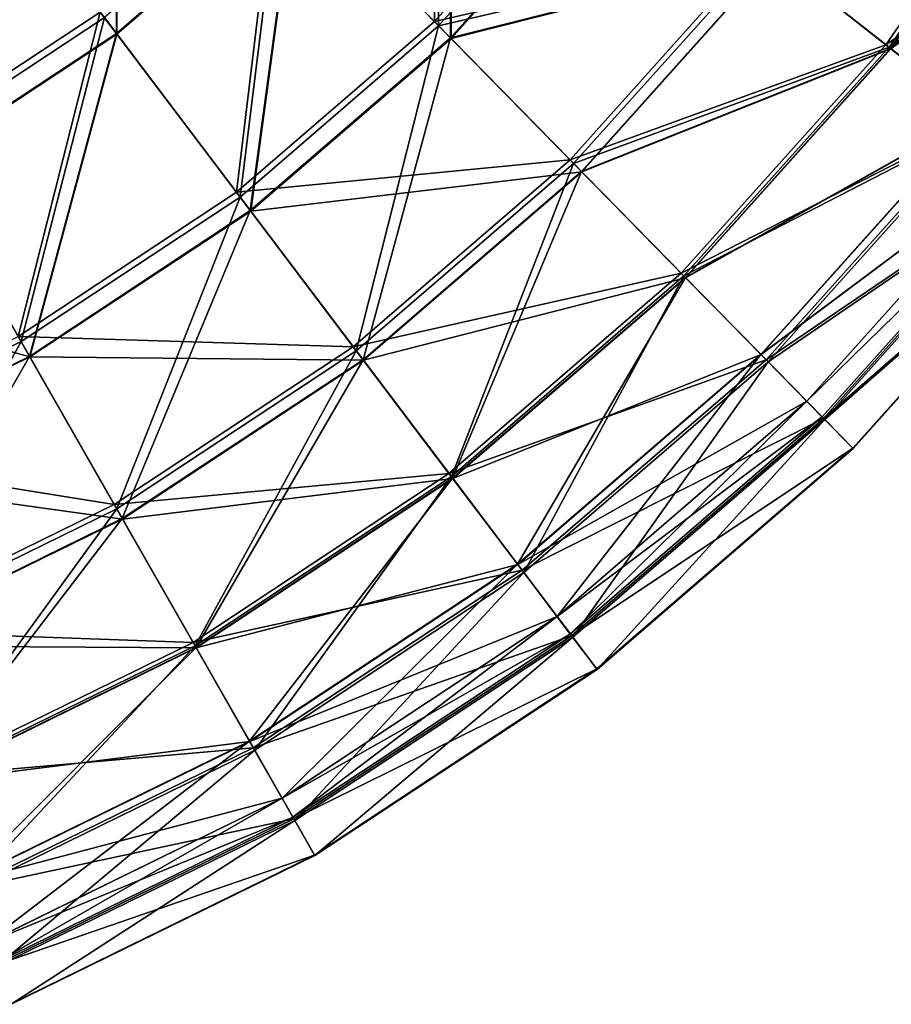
# Model space of a CAD drawing. Header units: millimetres. Extents: x 0 to 453, y 0 to 454.
# Tile 122 of 256: x 275 to 300, y 6 to 34. Entities that reach past the tile are written whole.
import ezdxf

# ---------------------------------------------------------------- set-up
doc = ezdxf.new("R2010")
doc.units = ezdxf.units.MM
doc.header["$LTSCALE"] = 25.4
doc.layers.get('0').update_dxf_attribs({"true_color": 0xff5454})

# ---------------------------------------------------------------- blocks, each defined once
blk = doc.blocks.new('KARO-V-10303.STL')
at = {"color": 7, "true_color": 0xffffff}
mesh = blk.add_polyface(dxfattribs=at)
corners = [(68.535, -190.231, 290.576), (68.62, -199.929, 297.824), (64.033, -195.253, 290.576), (73.683, -194.283, 297.824)]
mesh.append_faces([[corners[k] for k in face] for face in [(0, 1, 2), (1, 0, 3)]], dxfattribs={"vtx0": -1, "color": 7})
mesh = blk.add_polyface(dxfattribs=at)
corners = [(68.74, -200.052, 397.44), (68.691, -190.353, 404.711), (64.171, -195.394, 404.711), (73.818, -194.389, 397.44)]
mesh.append_faces([[corners[k] for k in face] for face in [(0, 1, 2), (1, 0, 3)]], dxfattribs={"vtx0": -1, "color": 7})
mesh = blk.add_polyface(dxfattribs=at)
corners = [(59.393, -200.277, 293.197), (59.422, -190.552, 286.4), (54.953, -194.405, 286.4), (64.576, -195.807, 293.197)]
mesh.append_faces([[corners[k] for k in face] for face in [(0, 1, 2), (1, 0, 3)]], dxfattribs={"vtx0": -1, "color": 7})
mesh = blk.add_polyface(dxfattribs=at)
corners = [(59.44, -190.57, 409.02), (59.407, -200.295, 402.22), (54.969, -194.426, 409.02), (64.592, -195.823, 402.22)]
mesh.append_faces([[corners[k] for k in face] for face in [(0, 1, 2), (1, 0, 3)]], dxfattribs={"vtx0": -1, "color": 7})
mesh = blk.add_polyface(dxfattribs=at)
corners = [(69.087, -200.406, 300.872), (69.145, -190.711, 293.197), (64.576, -195.807, 293.197), (74.207, -194.695, 300.872)]
mesh.append_faces([[corners[k] for k in face] for face in [(0, 1, 2), (1, 0, 3)]], dxfattribs={"vtx0": -1, "color": 7})
mesh = blk.add_polyface(dxfattribs=at)
corners = [(69.164, -190.725, 402.22), (69.101, -200.42, 394.542), (64.592, -195.823, 402.22), (74.223, -194.708, 394.542)]
mesh.append_faces([[corners[k] for k in face] for face in [(0, 1, 2), (1, 0, 3)]], dxfattribs={"vtx0": -1, "color": 7})
mesh = blk.add_polyface(dxfattribs=at)
corners = [(78.097, -197.758, 305.816), (86.755, -193.277, 314.434), (81.714, -200.604, 314.434), (82.805, -190.917, 305.816)]
mesh.append_faces([[corners[k] for k in face] for face in [(0, 1, 2), (1, 0, 3)]], dxfattribs={"vtx0": -1, "color": 7})
mesh = blk.add_polyface(dxfattribs=at)
corners = [(86.854, -193.336, 380.795), (78.211, -197.847, 389.429), (81.804, -200.675, 380.795), (82.929, -190.991, 389.429)]
mesh.append_faces([[corners[k] for k in face] for face in [(0, 1, 2), (1, 0, 3)]], dxfattribs={"vtx0": -1, "color": 7})
mesh = blk.add_polyface(dxfattribs=at)
corners = [(86.904, -193.366, 318.347), (78.465, -198.047, 309.3), (81.85, -200.711, 318.347), (83.206, -191.156, 309.3)]
mesh.append_faces([[corners[k] for k in face] for face in [(0, 1, 2), (1, 0, 3)]], dxfattribs={"vtx0": -1, "color": 7})
mesh = blk.add_polyface(dxfattribs=at)
corners = [(78.477, -198.057, 386.111), (86.915, -193.373, 377.063), (81.859, -200.719, 377.063), (83.22, -191.165, 386.111)]
mesh.append_faces([[corners[k] for k in face] for face in [(0, 1, 2), (1, 0, 3)]], dxfattribs={"vtx0": -1, "color": 7})
mesh = blk.add_polyface(dxfattribs=at)
corners = [(81.714, -200.604, 314.434), (89.775, -195.082, 323.548), (84.477, -202.78, 323.548), (86.755, -193.277, 314.434)]
mesh.append_faces([[corners[k] for k in face] for face in [(0, 1, 2), (1, 0, 3)]], dxfattribs={"vtx0": -1, "color": 7})
mesh = blk.add_polyface(dxfattribs=at)
corners = [(89.846, -195.124, 371.669), (81.804, -200.675, 380.795), (84.543, -202.831, 371.669), (86.854, -193.336, 380.795)]
mesh.append_faces([[corners[k] for k in face] for face in [(0, 1, 2), (1, 0, 3)]], dxfattribs={"vtx0": -1, "color": 7})
mesh = blk.add_polyface(dxfattribs=at)
corners = [(89.589, -194.971, 327.866), (81.85, -200.711, 318.347), (84.308, -202.646, 327.866), (86.904, -193.366, 318.347)]
mesh.append_faces([[corners[k] for k in face] for face in [(0, 1, 2), (1, 0, 3)]], dxfattribs={"vtx0": -1, "color": 7})
mesh = blk.add_polyface(dxfattribs=at)
corners = [(81.859, -200.719, 377.063), (89.597, -194.975, 367.543), (84.314, -202.651, 367.543), (86.915, -193.373, 377.063)]
mesh.append_faces([[corners[k] for k in face] for face in [(0, 1, 2), (1, 0, 3)]], dxfattribs={"vtx0": -1, "color": 7})
mesh = blk.add_polyface(dxfattribs=at)
corners = [(54.47, -193.767, 284.181), (53.296, -203.373, 290.576), (49.631, -196.961, 284.181), (58.925, -199.657, 290.576)]
mesh.append_faces([[corners[k] for k in face] for face in [(0, 1, 2), (1, 0, 3)]], dxfattribs={"vtx0": -1, "color": 7})
mesh = blk.add_polyface(dxfattribs=at)
corners = [(53.394, -203.544, 404.711), (54.603, -193.942, 411.132), (49.74, -197.152, 411.132), (59.044, -199.815, 404.711)]
mesh.append_faces([[corners[k] for k in face] for face in [(0, 1, 2), (1, 0, 3)]], dxfattribs={"vtx0": -1, "color": 7})
mesh = blk.add_polyface(dxfattribs=at)
corners = [(53.681, -204.047, 293.197), (54.953, -194.405, 286.4), (50.028, -197.656, 286.4), (59.393, -200.277, 293.197)]
mesh.append_faces([[corners[k] for k in face] for face in [(0, 1, 2), (1, 0, 3)]], dxfattribs={"vtx0": -1, "color": 7})
mesh = blk.add_polyface(dxfattribs=at)
corners = [(68.62, -199.929, 297.824), (78.097, -197.758, 305.816), (72.554, -203.94, 305.816), (73.683, -194.283, 297.824)]
mesh.append_faces([[corners[k] for k in face] for face in [(0, 1, 2), (1, 0, 3)]], dxfattribs={"vtx0": -1, "color": 7})
mesh = blk.add_polyface(dxfattribs=at)
corners = [(78.211, -197.847, 389.429), (68.74, -200.052, 397.44), (72.655, -204.044, 389.429), (73.818, -194.389, 397.44)]
mesh.append_faces([[corners[k] for k in face] for face in [(0, 1, 2), (1, 0, 3)]], dxfattribs={"vtx0": -1, "color": 7})
mesh = blk.add_polyface(dxfattribs=at)
corners = [(54.969, -194.426, 409.02), (53.692, -204.067, 402.22), (50.041, -197.678, 409.02), (59.407, -200.295, 402.22)]
mesh.append_faces([[corners[k] for k in face] for face in [(0, 1, 2), (1, 0, 3)]], dxfattribs={"vtx0": -1, "color": 7})
mesh = blk.add_polyface(dxfattribs=at)
corners = [(78.465, -198.047, 309.3), (69.087, -200.406, 300.872), (72.881, -204.274, 309.3), (74.207, -194.695, 300.872)]
mesh.append_faces([[corners[k] for k in face] for face in [(0, 1, 2), (1, 0, 3)]], dxfattribs={"vtx0": -1, "color": 7})
mesh = blk.add_polyface(dxfattribs=at)
corners = [(69.101, -200.42, 394.542), (78.477, -198.057, 386.111), (72.892, -204.286, 386.111), (74.223, -194.708, 394.542)]
mesh.append_faces([[corners[k] for k in face] for face in [(0, 1, 2), (1, 0, 3)]], dxfattribs={"vtx0": -1, "color": 7})
mesh = blk.add_polyface(dxfattribs=at)
corners = [(64.033, -195.253, 290.576), (62.876, -204.882, 297.824), (58.925, -199.657, 290.576), (68.62, -199.929, 297.824)]
mesh.append_faces([[corners[k] for k in face] for face in [(0, 1, 2), (1, 0, 3)]], dxfattribs={"vtx0": -1, "color": 7})
mesh = blk.add_polyface(dxfattribs=at)
corners = [(62.98, -205.02, 397.44), (64.171, -195.394, 404.711), (59.044, -199.815, 404.711), (68.74, -200.052, 397.44)]
mesh.append_faces([[corners[k] for k in face] for face in [(0, 1, 2), (1, 0, 3)]], dxfattribs={"vtx0": -1, "color": 7})
mesh = blk.add_polyface(dxfattribs=at)
corners = [(63.278, -205.414, 300.872), (64.576, -195.807, 293.197), (59.393, -200.277, 293.197), (69.087, -200.406, 300.872)]
mesh.append_faces([[corners[k] for k in face] for face in [(0, 1, 2), (1, 0, 3)]], dxfattribs={"vtx0": -1, "color": 7})
mesh = blk.add_polyface(dxfattribs=at)
corners = [(64.592, -195.823, 402.22), (63.291, -205.43, 394.542), (59.407, -200.295, 402.22), (69.101, -200.42, 394.542)]
mesh.append_faces([[corners[k] for k in face] for face in [(0, 1, 2), (1, 0, 3)]], dxfattribs={"vtx0": -1, "color": 7})
mesh = blk.add_polyface(dxfattribs=at)
corners = [(72.554, -203.94, 305.816), (81.714, -200.604, 314.434), (75.776, -207.226, 314.434), (78.097, -197.758, 305.816)]
mesh.append_faces([[corners[k] for k in face] for face in [(0, 1, 2), (1, 0, 3)]], dxfattribs={"vtx0": -1, "color": 7})
mesh = blk.add_polyface(dxfattribs=at)
corners = [(81.804, -200.675, 380.795), (72.655, -204.044, 389.429), (75.857, -207.308, 380.795), (78.211, -197.847, 389.429)]
mesh.append_faces([[corners[k] for k in face] for face in [(0, 1, 2), (1, 0, 3)]], dxfattribs={"vtx0": -1, "color": 7})
mesh = blk.add_polyface(dxfattribs=at)
corners = [(81.85, -200.711, 318.347), (72.881, -204.274, 309.3), (75.897, -207.349, 318.347), (78.465, -198.047, 309.3)]
mesh.append_faces([[corners[k] for k in face] for face in [(0, 1, 2), (1, 0, 3)]], dxfattribs={"vtx0": -1, "color": 7})
mesh = blk.add_polyface(dxfattribs=at)
corners = [(72.892, -204.286, 386.111), (81.859, -200.719, 377.063), (75.906, -207.358, 377.063), (78.477, -198.057, 386.111)]
mesh.append_faces([[corners[k] for k in face] for face in [(0, 1, 2), (1, 0, 3)]], dxfattribs={"vtx0": -1, "color": 7})
mesh = blk.add_polyface(dxfattribs=at)
corners = [(58.925, -199.657, 290.576), (56.546, -209.06, 297.824), (53.296, -203.373, 290.576), (62.876, -204.882, 297.824)]
mesh.append_faces([[corners[k] for k in face] for face in [(0, 1, 2), (1, 0, 3)]], dxfattribs={"vtx0": -1, "color": 7})
mesh = blk.add_polyface(dxfattribs=at)
corners = [(56.632, -209.21, 397.44), (59.044, -199.815, 404.711), (53.394, -203.544, 404.711), (62.98, -205.02, 397.44)]
mesh.append_faces([[corners[k] for k in face] for face in [(0, 1, 2), (1, 0, 3)]], dxfattribs={"vtx0": -1, "color": 7})
mesh = blk.add_polyface(dxfattribs=at)
corners = [(72.554, -203.94, 305.816), (62.876, -204.882, 297.824), (68.62, -199.929, 297.824), (66.265, -209.363, 305.816)]
mesh.append_faces([[corners[k] for k in face] for face in [(0, 1, 2), (1, 0, 3)]], dxfattribs={"vtx0": -1, "color": 7})
mesh = blk.add_polyface(dxfattribs=at)
corners = [(68.74, -200.052, 397.44), (66.352, -209.479, 389.429), (72.655, -204.044, 389.429), (62.98, -205.02, 397.44)]
mesh.append_faces([[corners[k] for k in face] for face in [(0, 1, 2), (1, 0, 3)]], dxfattribs={"vtx0": -1, "color": 7})
mesh = blk.add_polyface(dxfattribs=at)
corners = [(56.877, -209.639, 300.872), (59.393, -200.277, 293.197), (53.681, -204.047, 293.197), (63.278, -205.414, 300.872)]
mesh.append_faces([[corners[k] for k in face] for face in [(0, 1, 2), (1, 0, 3)]], dxfattribs={"vtx0": -1, "color": 7})
mesh = blk.add_polyface(dxfattribs=at)
corners = [(59.407, -200.295, 402.22), (56.887, -209.656, 394.542), (53.692, -204.067, 402.22), (63.291, -205.43, 394.542)]
mesh.append_faces([[corners[k] for k in face] for face in [(0, 1, 2), (1, 0, 3)]], dxfattribs={"vtx0": -1, "color": 7})
mesh = blk.add_polyface(dxfattribs=at)
corners = [(66.547, -209.736, 309.3), (69.087, -200.406, 300.872), (63.278, -205.414, 300.872), (72.881, -204.274, 309.3)]
mesh.append_faces([[corners[k] for k in face] for face in [(0, 1, 2), (1, 0, 3)]], dxfattribs={"vtx0": -1, "color": 7})
mesh = blk.add_polyface(dxfattribs=at)
corners = [(63.291, -205.43, 394.542), (72.892, -204.286, 386.111), (66.557, -209.749, 386.111), (69.101, -200.42, 394.542)]
mesh.append_faces([[corners[k] for k in face] for face in [(0, 1, 2), (1, 0, 3)]], dxfattribs={"vtx0": -1, "color": 7})
mesh = blk.add_polyface(dxfattribs=at)
corners = [(75.776, -207.226, 314.434), (84.477, -202.78, 323.548), (78.239, -209.737, 323.548), (81.714, -200.604, 314.434)]
mesh.append_faces([[corners[k] for k in face] for face in [(0, 1, 2), (1, 0, 3)]], dxfattribs={"vtx0": -1, "color": 7})
mesh = blk.add_polyface(dxfattribs=at)
corners = [(84.543, -202.831, 371.669), (75.857, -207.308, 380.795), (78.297, -209.796, 371.669), (81.804, -200.675, 380.795)]
mesh.append_faces([[corners[k] for k in face] for face in [(0, 1, 2), (1, 0, 3)]], dxfattribs={"vtx0": -1, "color": 7})
mesh = blk.add_polyface(dxfattribs=at)
corners = [(84.308, -202.646, 327.866), (75.897, -207.349, 318.347), (78.088, -209.583, 327.866), (81.85, -200.711, 318.347)]
mesh.append_faces([[corners[k] for k in face] for face in [(0, 1, 2), (1, 0, 3)]], dxfattribs={"vtx0": -1, "color": 7})
mesh = blk.add_polyface(dxfattribs=at)
corners = [(75.906, -207.358, 377.063), (84.314, -202.651, 367.543), (78.094, -209.589, 367.543), (81.859, -200.719, 377.063)]
mesh.append_faces([[corners[k] for k in face] for face in [(0, 1, 2), (1, 0, 3)]], dxfattribs={"vtx0": -1, "color": 7})
mesh = blk.add_polyface(dxfattribs=at)
corners = [(85.799, -203.82, 337.704), (78.088, -209.583, 327.866), (79.417, -210.938, 337.704), (84.308, -202.646, 327.866)]
mesh.append_faces([[corners[k] for k in face] for face in [(0, 1, 2), (1, 0, 3)]], dxfattribs={"vtx0": -1, "color": 7})
mesh = blk.add_polyface(dxfattribs=at)
corners = [(78.094, -209.589, 367.543), (85.803, -203.823, 357.704), (79.42, -210.941, 357.704), (84.314, -202.651, 367.543)]
mesh.append_faces([[corners[k] for k in face] for face in [(0, 1, 2), (1, 0, 3)]], dxfattribs={"vtx0": -1, "color": 7})
mesh = blk.add_polyface(dxfattribs=at)
corners = [(78.239, -209.737, 323.548), (86.348, -204.252, 333.023), (79.906, -211.436, 333.023), (84.477, -202.78, 323.548)]
mesh.append_faces([[corners[k] for k in face] for face in [(0, 1, 2), (1, 0, 3)]], dxfattribs={"vtx0": -1, "color": 7})
mesh = blk.add_polyface(dxfattribs=at)
corners = [(86.387, -204.283, 362.186), (78.297, -209.796, 371.669), (79.941, -211.472, 362.186), (84.543, -202.831, 371.669)]
mesh.append_faces([[corners[k] for k in face] for face in [(0, 1, 2), (1, 0, 3)]], dxfattribs={"vtx0": -1, "color": 7})
mesh = blk.add_polyface(dxfattribs=at)
corners = [(53.394, -203.544, 404.711), (49.8, -212.553, 397.44), (56.632, -209.21, 397.44), (47.313, -206.52, 404.711)]
mesh.append_faces([[corners[k] for k in face] for face in [(0, 1, 2), (1, 0, 3)]], dxfattribs={"vtx0": -1, "color": 7})
mesh = blk.add_polyface(dxfattribs=at)
corners = [(86.3, -204.214, 347.704), (79.417, -210.938, 337.704), (79.863, -211.393, 347.704), (85.799, -203.82, 337.704)]
mesh.append_faces([[corners[k] for k in face] for face in [(0, 1, 2), (1, 0, 3)]], dxfattribs={"vtx0": -1, "color": 7})
mesh = blk.add_polyface(dxfattribs=at)
corners = [(79.42, -210.941, 357.704), (86.3, -204.214, 347.704), (79.863, -211.393, 347.704), (85.803, -203.823, 357.704)]
mesh.append_faces([[corners[k] for k in face] for face in [(0, 1, 2), (1, 0, 3)]], dxfattribs={"vtx0": -1, "color": 7})
mesh = blk.add_polyface(dxfattribs=at)
corners = [(49.989, -213.011, 300.872), (53.681, -204.047, 293.197), (47.533, -207.055, 293.197), (56.877, -209.639, 300.872)]
mesh.append_faces([[corners[k] for k in face] for face in [(0, 1, 2), (1, 0, 3)]], dxfattribs={"vtx0": -1, "color": 7})
mesh = blk.add_polyface(dxfattribs=at)
corners = [(47.542, -207.077, 402.22), (56.887, -209.656, 394.542), (49.996, -213.029, 394.542), (53.692, -204.067, 402.22)]
mesh.append_faces([[corners[k] for k in face] for face in [(0, 1, 2), (1, 0, 3)]], dxfattribs={"vtx0": -1, "color": 7})
mesh = blk.add_polyface(dxfattribs=at)
corners = [(75.776, -207.226, 314.434), (66.265, -209.363, 305.816), (72.554, -203.94, 305.816), (69.041, -213.034, 314.434)]
mesh.append_faces([[corners[k] for k in face] for face in [(0, 1, 2), (1, 0, 3)]], dxfattribs={"vtx0": -1, "color": 7})
mesh = blk.add_polyface(dxfattribs=at)
corners = [(72.655, -204.044, 389.429), (69.11, -213.125, 380.795), (75.857, -207.308, 380.795), (66.352, -209.479, 389.429)]
mesh.append_faces([[corners[k] for k in face] for face in [(0, 1, 2), (1, 0, 3)]], dxfattribs={"vtx0": -1, "color": 7})
mesh = blk.add_polyface(dxfattribs=at)
corners = [(69.145, -213.172, 318.347), (72.881, -204.274, 309.3), (66.547, -209.736, 309.3), (75.897, -207.349, 318.347)]
mesh.append_faces([[corners[k] for k in face] for face in [(0, 1, 2), (1, 0, 3)]], dxfattribs={"vtx0": -1, "color": 7})
mesh = blk.add_polyface(dxfattribs=at)
corners = [(66.557, -209.749, 386.111), (75.906, -207.358, 377.063), (69.153, -213.182, 377.063), (72.892, -204.286, 386.111)]
mesh.append_faces([[corners[k] for k in face] for face in [(0, 1, 2), (1, 0, 3)]], dxfattribs={"vtx0": -1, "color": 7})
mesh = blk.add_polyface(dxfattribs=at)
corners = [(79.906, -211.436, 333.023), (87.297, -204.999, 342.718), (80.751, -212.298, 342.718), (86.348, -204.252, 333.023)]
mesh.append_faces([[corners[k] for k in face] for face in [(0, 1, 2), (1, 0, 3)]], dxfattribs={"vtx0": -1, "color": 7})
mesh = blk.add_polyface(dxfattribs=at)
corners = [(87.31, -205.009, 352.487), (79.941, -211.472, 362.186), (80.763, -212.31, 352.487), (86.387, -204.283, 362.186)]
mesh.append_faces([[corners[k] for k in face] for face in [(0, 1, 2), (1, 0, 3)]], dxfattribs={"vtx0": -1, "color": 7})
mesh = blk.add_polyface(dxfattribs=at)
corners = [(66.265, -209.363, 305.816), (56.546, -209.06, 297.824), (62.876, -204.882, 297.824), (59.334, -213.937, 305.816)]
mesh.append_faces([[corners[k] for k in face] for face in [(0, 1, 2), (1, 0, 3)]], dxfattribs={"vtx0": -1, "color": 7})
mesh = blk.add_polyface(dxfattribs=at)
corners = [(62.98, -205.02, 397.44), (59.406, -214.063, 389.429), (66.352, -209.479, 389.429), (56.632, -209.21, 397.44)]
mesh.append_faces([[corners[k] for k in face] for face in [(0, 1, 2), (1, 0, 3)]], dxfattribs={"vtx0": -1, "color": 7})
mesh = blk.add_polyface(dxfattribs=at)
corners = [(80.751, -212.298, 342.718), (87.31, -205.009, 352.487), (80.763, -212.31, 352.487), (87.297, -204.999, 342.718)]
mesh.append_faces([[corners[k] for k in face] for face in [(0, 1, 2), (1, 0, 3)]], dxfattribs={"vtx0": -1, "color": 7})
mesh = blk.add_polyface(dxfattribs=at)
corners = [(59.566, -214.343, 309.3), (63.278, -205.414, 300.872), (56.877, -209.639, 300.872), (66.547, -209.736, 309.3)]
mesh.append_faces([[corners[k] for k in face] for face in [(0, 1, 2), (1, 0, 3)]], dxfattribs={"vtx0": -1, "color": 7})
mesh = blk.add_polyface(dxfattribs=at)
corners = [(56.887, -209.656, 394.542), (66.557, -209.749, 386.111), (59.574, -214.357, 386.111), (63.291, -205.43, 394.542)]
mesh.append_faces([[corners[k] for k in face] for face in [(0, 1, 2), (1, 0, 3)]], dxfattribs={"vtx0": -1, "color": 7})
mesh = blk.add_polyface(dxfattribs=at)
corners = [(78.239, -209.737, 323.548), (69.041, -213.034, 314.434), (75.776, -207.226, 314.434), (71.162, -215.839, 323.548)]
mesh.append_faces([[corners[k] for k in face] for face in [(0, 1, 2), (1, 0, 3)]], dxfattribs={"vtx0": -1, "color": 7})
mesh = blk.add_polyface(dxfattribs=at)
corners = [(75.857, -207.308, 380.795), (71.213, -215.906, 371.669), (78.297, -209.796, 371.669), (69.11, -213.125, 380.795)]
mesh.append_faces([[corners[k] for k in face] for face in [(0, 1, 2), (1, 0, 3)]], dxfattribs={"vtx0": -1, "color": 7})
mesh = blk.add_polyface(dxfattribs=at)
corners = [(71.032, -215.667, 327.866), (75.897, -207.349, 318.347), (69.145, -213.172, 318.347), (78.088, -209.583, 327.866)]
mesh.append_faces([[corners[k] for k in face] for face in [(0, 1, 2), (1, 0, 3)]], dxfattribs={"vtx0": -1, "color": 7})
mesh = blk.add_polyface(dxfattribs=at)
corners = [(69.153, -213.182, 377.063), (78.094, -209.589, 367.543), (71.037, -215.674, 367.543), (75.906, -207.358, 377.063)]
mesh.append_faces([[corners[k] for k in face] for face in [(0, 1, 2), (1, 0, 3)]], dxfattribs={"vtx0": -1, "color": 7})
mesh = blk.add_polyface(dxfattribs=at)
corners = [(59.334, -213.937, 305.816), (49.734, -212.394, 297.824), (56.546, -209.06, 297.824), (51.876, -217.588, 305.816)]
mesh.append_faces([[corners[k] for k in face] for face in [(0, 1, 2), (1, 0, 3)]], dxfattribs={"vtx0": -1, "color": 7})
mesh = blk.add_polyface(dxfattribs=at)
corners = [(56.632, -209.21, 397.44), (51.931, -217.722, 389.429), (59.406, -214.063, 389.429), (49.8, -212.553, 397.44)]
mesh.append_faces([[corners[k] for k in face] for face in [(0, 1, 2), (1, 0, 3)]], dxfattribs={"vtx0": -1, "color": 7})
mesh = blk.add_polyface(dxfattribs=at)
corners = [(69.041, -213.034, 314.434), (59.334, -213.937, 305.816), (66.265, -209.363, 305.816), (61.618, -217.933, 314.434)]
mesh.append_faces([[corners[k] for k in face] for face in [(0, 1, 2), (1, 0, 3)]], dxfattribs={"vtx0": -1, "color": 7})
mesh = blk.add_polyface(dxfattribs=at)
corners = [(66.352, -209.479, 389.429), (61.675, -218.033, 380.795), (69.11, -213.125, 380.795), (59.406, -214.063, 389.429)]
mesh.append_faces([[corners[k] for k in face] for face in [(0, 1, 2), (1, 0, 3)]], dxfattribs={"vtx0": -1, "color": 7})
mesh = blk.add_polyface(dxfattribs=at)
corners = [(52.054, -218.02, 309.3), (56.877, -209.639, 300.872), (49.989, -213.011, 300.872), (59.566, -214.343, 309.3)]
mesh.append_faces([[corners[k] for k in face] for face in [(0, 1, 2), (1, 0, 3)]], dxfattribs={"vtx0": -1, "color": 7})
mesh = blk.add_polyface(dxfattribs=at)
corners = [(49.996, -213.029, 394.542), (59.574, -214.357, 386.111), (52.06, -218.035, 386.111), (56.887, -209.656, 394.542)]
mesh.append_faces([[corners[k] for k in face] for face in [(0, 1, 2), (1, 0, 3)]], dxfattribs={"vtx0": -1, "color": 7})
mesh = blk.add_polyface(dxfattribs=at)
corners = [(61.704, -218.083, 318.347), (66.547, -209.736, 309.3), (59.566, -214.343, 309.3), (69.145, -213.172, 318.347)]
mesh.append_faces([[corners[k] for k in face] for face in [(0, 1, 2), (1, 0, 3)]], dxfattribs={"vtx0": -1, "color": 7})
mesh = blk.add_polyface(dxfattribs=at)
corners = [(59.574, -214.357, 386.111), (69.153, -213.182, 377.063), (61.71, -218.094, 377.063), (66.557, -209.749, 386.111)]
mesh.append_faces([[corners[k] for k in face] for face in [(0, 1, 2), (1, 0, 3)]], dxfattribs={"vtx0": -1, "color": 7})
mesh = blk.add_polyface(dxfattribs=at)
corners = [(72.177, -217.181, 337.704), (78.088, -209.583, 327.866), (71.032, -215.667, 327.866), (79.417, -210.938, 337.704)]
mesh.append_faces([[corners[k] for k in face] for face in [(0, 1, 2), (1, 0, 3)]], dxfattribs={"vtx0": -1, "color": 7})
mesh = blk.add_polyface(dxfattribs=at)
corners = [(71.037, -215.674, 367.543), (79.42, -210.941, 357.704), (72.18, -217.184, 357.704), (78.094, -209.589, 367.543)]
mesh.append_faces([[corners[k] for k in face] for face in [(0, 1, 2), (1, 0, 3)]], dxfattribs={"vtx0": -1, "color": 7})
mesh = blk.add_polyface(dxfattribs=at)
corners = [(79.906, -211.436, 333.023), (71.162, -215.839, 323.548), (78.239, -209.737, 323.548), (72.598, -217.738, 333.023)]
mesh.append_faces([[corners[k] for k in face] for face in [(0, 1, 2), (1, 0, 3)]], dxfattribs={"vtx0": -1, "color": 7})
mesh = blk.add_polyface(dxfattribs=at)
corners = [(78.297, -209.796, 371.669), (72.629, -217.778, 362.186), (79.941, -211.472, 362.186), (71.213, -215.906, 371.669)]
mesh.append_faces([[corners[k] for k in face] for face in [(0, 1, 2), (1, 0, 3)]], dxfattribs={"vtx0": -1, "color": 7})
mesh = blk.add_polyface(dxfattribs=at)
corners = [(72.562, -217.689, 347.704), (79.417, -210.938, 337.704), (72.177, -217.181, 337.704), (79.863, -211.393, 347.704)]
mesh.append_faces([[corners[k] for k in face] for face in [(0, 1, 2), (1, 0, 3)]], dxfattribs={"vtx0": -1, "color": 7})
mesh = blk.add_polyface(dxfattribs=at)
corners = [(72.18, -217.184, 357.704), (79.863, -211.393, 347.704), (72.562, -217.689, 347.704), (79.42, -210.941, 357.704)]
mesh.append_faces([[corners[k] for k in face] for face in [(0, 1, 2), (1, 0, 3)]], dxfattribs={"vtx0": -1, "color": 7})
mesh = blk.add_polyface(dxfattribs=at)
corners = [(80.751, -212.298, 342.718), (72.598, -217.738, 333.023), (79.906, -211.436, 333.023), (73.327, -218.701, 342.718)]
mesh.append_faces([[corners[k] for k in face] for face in [(0, 1, 2), (1, 0, 3)]], dxfattribs={"vtx0": -1, "color": 7})
mesh = blk.add_polyface(dxfattribs=at)
corners = [(79.941, -211.472, 362.186), (73.337, -218.714, 352.487), (80.763, -212.31, 352.487), (72.629, -217.778, 362.186)]
mesh.append_faces([[corners[k] for k in face] for face in [(0, 1, 2), (1, 0, 3)]], dxfattribs={"vtx0": -1, "color": 7})
mesh = blk.add_polyface(dxfattribs=at)
corners = [(80.763, -212.31, 352.487), (73.327, -218.701, 342.718), (80.751, -212.298, 342.718), (73.337, -218.714, 352.487)]
mesh.append_faces([[corners[k] for k in face] for face in [(0, 1, 2), (1, 0, 3)]], dxfattribs={"vtx0": -1, "color": 7})
mesh = blk.add_polyface(dxfattribs=at)
corners = [(71.162, -215.839, 323.548), (61.618, -217.933, 314.434), (69.041, -213.034, 314.434), (63.363, -220.987, 323.548)]
mesh.append_faces([[corners[k] for k in face] for face in [(0, 1, 2), (1, 0, 3)]], dxfattribs={"vtx0": -1, "color": 7})
mesh = blk.add_polyface(dxfattribs=at)
corners = [(69.11, -213.125, 380.795), (63.405, -221.059, 371.669), (71.213, -215.906, 371.669), (61.675, -218.033, 380.795)]
mesh.append_faces([[corners[k] for k in face] for face in [(0, 1, 2), (1, 0, 3)]], dxfattribs={"vtx0": -1, "color": 7})
mesh = blk.add_polyface(dxfattribs=at)
corners = [(63.256, -220.799, 327.866), (69.145, -213.172, 318.347), (61.704, -218.083, 318.347), (71.032, -215.667, 327.866)]
mesh.append_faces([[corners[k] for k in face] for face in [(0, 1, 2), (1, 0, 3)]], dxfattribs={"vtx0": -1, "color": 7})
mesh = blk.add_polyface(dxfattribs=at)
corners = [(61.71, -218.094, 377.063), (71.037, -215.674, 367.543), (63.26, -220.806, 367.543), (69.153, -213.182, 377.063)]
mesh.append_faces([[corners[k] for k in face] for face in [(0, 1, 2), (1, 0, 3)]], dxfattribs={"vtx0": -1, "color": 7})
mesh = blk.add_polyface(dxfattribs=at)
corners = [(61.618, -217.933, 314.434), (51.876, -217.588, 305.816), (59.334, -213.937, 305.816), (53.63, -221.843, 314.434)]
mesh.append_faces([[corners[k] for k in face] for face in [(0, 1, 2), (1, 0, 3)]], dxfattribs={"vtx0": -1, "color": 7})
mesh = blk.add_polyface(dxfattribs=at)
corners = [(59.406, -214.063, 389.429), (53.673, -221.949, 380.795), (61.675, -218.033, 380.795), (51.931, -217.722, 389.429)]
mesh.append_faces([[corners[k] for k in face] for face in [(0, 1, 2), (1, 0, 3)]], dxfattribs={"vtx0": -1, "color": 7})
mesh = blk.add_polyface(dxfattribs=at)
corners = [(53.696, -222.003, 318.347), (59.566, -214.343, 309.3), (52.054, -218.02, 309.3), (61.704, -218.083, 318.347)]
mesh.append_faces([[corners[k] for k in face] for face in [(0, 1, 2), (1, 0, 3)]], dxfattribs={"vtx0": -1, "color": 7})
mesh = blk.add_polyface(dxfattribs=at)
corners = [(52.06, -218.035, 386.111), (61.71, -218.094, 377.063), (53.7, -222.014, 377.063), (59.574, -214.357, 386.111)]
mesh.append_faces([[corners[k] for k in face] for face in [(0, 1, 2), (1, 0, 3)]], dxfattribs={"vtx0": -1, "color": 7})
mesh = blk.add_polyface(dxfattribs=at)
corners = [(64.198, -222.447, 337.704), (71.032, -215.667, 327.866), (63.256, -220.799, 327.866), (72.177, -217.181, 337.704)]
mesh.append_faces([[corners[k] for k in face] for face in [(0, 1, 2), (1, 0, 3)]], dxfattribs={"vtx0": -1, "color": 7})
mesh = blk.add_polyface(dxfattribs=at)
corners = [(63.26, -220.806, 367.543), (72.18, -217.184, 357.704), (64.2, -222.451, 357.704), (71.037, -215.674, 367.543)]
mesh.append_faces([[corners[k] for k in face] for face in [(0, 1, 2), (1, 0, 3)]], dxfattribs={"vtx0": -1, "color": 7})
mesh = blk.add_polyface(dxfattribs=at)
corners = [(72.598, -217.738, 333.023), (63.363, -220.987, 323.548), (71.162, -215.839, 323.548), (64.545, -223.053, 333.023)]
mesh.append_faces([[corners[k] for k in face] for face in [(0, 1, 2), (1, 0, 3)]], dxfattribs={"vtx0": -1, "color": 7})
mesh = blk.add_polyface(dxfattribs=at)
corners = [(71.213, -215.906, 371.669), (64.57, -223.097, 362.186), (72.629, -217.778, 362.186), (63.405, -221.059, 371.669)]
mesh.append_faces([[corners[k] for k in face] for face in [(0, 1, 2), (1, 0, 3)]], dxfattribs={"vtx0": -1, "color": 7})
mesh = blk.add_polyface(dxfattribs=at)
corners = [(64.515, -223.001, 347.704), (72.177, -217.181, 337.704), (64.198, -222.447, 337.704), (72.562, -217.689, 347.704)]
mesh.append_faces([[corners[k] for k in face] for face in [(0, 1, 2), (1, 0, 3)]], dxfattribs={"vtx0": -1, "color": 7})
mesh = blk.add_polyface(dxfattribs=at)
corners = [(64.2, -222.451, 357.704), (72.562, -217.689, 347.704), (64.515, -223.001, 347.704), (72.18, -217.184, 357.704)]
mesh.append_faces([[corners[k] for k in face] for face in [(0, 1, 2), (1, 0, 3)]], dxfattribs={"vtx0": -1, "color": 7})
mesh = blk.add_polyface(dxfattribs=at)
corners = [(73.327, -218.701, 342.718), (64.545, -223.053, 333.023), (72.598, -217.738, 333.023), (65.144, -224.102, 342.718)]
mesh.append_faces([[corners[k] for k in face] for face in [(0, 1, 2), (1, 0, 3)]], dxfattribs={"vtx0": -1, "color": 7})
mesh = blk.add_polyface(dxfattribs=at)
corners = [(72.629, -217.778, 362.186), (65.152, -224.116, 352.487), (73.337, -218.714, 352.487), (64.57, -223.097, 362.186)]
mesh.append_faces([[corners[k] for k in face] for face in [(0, 1, 2), (1, 0, 3)]], dxfattribs={"vtx0": -1, "color": 7})
mesh = blk.add_polyface(dxfattribs=at)
corners = [(63.363, -220.987, 323.548), (53.63, -221.843, 314.434), (61.618, -217.933, 314.434), (54.97, -225.094, 323.548)]
mesh.append_faces([[corners[k] for k in face] for face in [(0, 1, 2), (1, 0, 3)]], dxfattribs={"vtx0": -1, "color": 7})
mesh = blk.add_polyface(dxfattribs=at)
corners = [(61.675, -218.033, 380.795), (55.002, -225.172, 371.669), (63.405, -221.059, 371.669), (53.673, -221.949, 380.795)]
mesh.append_faces([[corners[k] for k in face] for face in [(0, 1, 2), (1, 0, 3)]], dxfattribs={"vtx0": -1, "color": 7})
mesh = blk.add_polyface(dxfattribs=at)
corners = [(54.888, -224.895, 327.866), (61.704, -218.083, 318.347), (53.696, -222.003, 318.347), (63.256, -220.799, 327.866)]
mesh.append_faces([[corners[k] for k in face] for face in [(0, 1, 2), (1, 0, 3)]], dxfattribs={"vtx0": -1, "color": 7})
mesh = blk.add_polyface(dxfattribs=at)
corners = [(53.7, -222.014, 377.063), (63.26, -220.806, 367.543), (54.891, -224.903, 367.543), (61.71, -218.094, 377.063)]
mesh.append_faces([[corners[k] for k in face] for face in [(0, 1, 2), (1, 0, 3)]], dxfattribs={"vtx0": -1, "color": 7})
mesh = blk.add_polyface(dxfattribs=at)
corners = [(73.337, -218.714, 352.487), (65.144, -224.102, 342.718), (73.327, -218.701, 342.718), (65.152, -224.116, 352.487)]
mesh.append_faces([[corners[k] for k in face] for face in [(0, 1, 2), (1, 0, 3)]], dxfattribs={"vtx0": -1, "color": 7})
mesh = blk.add_polyface(dxfattribs=at)
corners = [(55.611, -226.65, 337.704), (63.256, -220.799, 327.866), (54.888, -224.895, 327.866), (64.198, -222.447, 337.704)]
mesh.append_faces([[corners[k] for k in face] for face in [(0, 1, 2), (1, 0, 3)]], dxfattribs={"vtx0": -1, "color": 7})
mesh = blk.add_polyface(dxfattribs=at)
corners = [(54.891, -224.903, 367.543), (64.2, -222.451, 357.704), (55.613, -226.654, 357.704), (63.26, -220.806, 367.543)]
mesh.append_faces([[corners[k] for k in face] for face in [(0, 1, 2), (1, 0, 3)]], dxfattribs={"vtx0": -1, "color": 7})
mesh = blk.add_polyface(dxfattribs=at)
corners = [(64.545, -223.053, 333.023), (54.97, -225.094, 323.548), (63.363, -220.987, 323.548), (55.877, -227.295, 333.023)]
mesh.append_faces([[corners[k] for k in face] for face in [(0, 1, 2), (1, 0, 3)]], dxfattribs={"vtx0": -1, "color": 7})
mesh = blk.add_polyface(dxfattribs=at)
corners = [(63.405, -221.059, 371.669), (55.897, -227.342, 362.186), (64.57, -223.097, 362.186), (55.002, -225.172, 371.669)]
mesh.append_faces([[corners[k] for k in face] for face in [(0, 1, 2), (1, 0, 3)]], dxfattribs={"vtx0": -1, "color": 7})
mesh = blk.add_polyface(dxfattribs=at)
corners = [(55.854, -227.239, 347.704), (64.198, -222.447, 337.704), (55.611, -226.65, 337.704), (64.515, -223.001, 347.704)]
mesh.append_faces([[corners[k] for k in face] for face in [(0, 1, 2), (1, 0, 3)]], dxfattribs={"vtx0": -1, "color": 7})
mesh = blk.add_polyface(dxfattribs=at)
corners = [(55.613, -226.654, 357.704), (64.515, -223.001, 347.704), (55.854, -227.239, 347.704), (64.2, -222.451, 357.704)]
mesh.append_faces([[corners[k] for k in face] for face in [(0, 1, 2), (1, 0, 3)]], dxfattribs={"vtx0": -1, "color": 7})
mesh = blk.add_polyface(dxfattribs=at)
corners = [(65.144, -224.102, 342.718), (55.877, -227.295, 333.023), (64.545, -223.053, 333.023), (56.338, -228.411, 342.718)]
mesh.append_faces([[corners[k] for k in face] for face in [(0, 1, 2), (1, 0, 3)]], dxfattribs={"vtx0": -1, "color": 7})
mesh = blk.add_polyface(dxfattribs=at)
corners = [(64.57, -223.097, 362.186), (56.344, -228.427, 352.487), (65.152, -224.116, 352.487), (55.897, -227.342, 362.186)]
mesh.append_faces([[corners[k] for k in face] for face in [(0, 1, 2), (1, 0, 3)]], dxfattribs={"vtx0": -1, "color": 7})
mesh = blk.add_polyface(dxfattribs=at)
corners = [(65.152, -224.116, 352.487), (56.338, -228.411, 342.718), (65.144, -224.102, 342.718), (56.344, -228.427, 352.487)]
mesh.append_faces([[corners[k] for k in face] for face in [(0, 1, 2), (1, 0, 3)]], dxfattribs={"vtx0": -1, "color": 7})

msp = doc.modelspace()

# ---------------------------------------------------------------- block references
at = {"color": 0}
msp.add_blockref('KARO-V-10303.STL', (218.033, 234.202, -17.81), dxfattribs=at)

doc.saveas('drawing.dxf')
